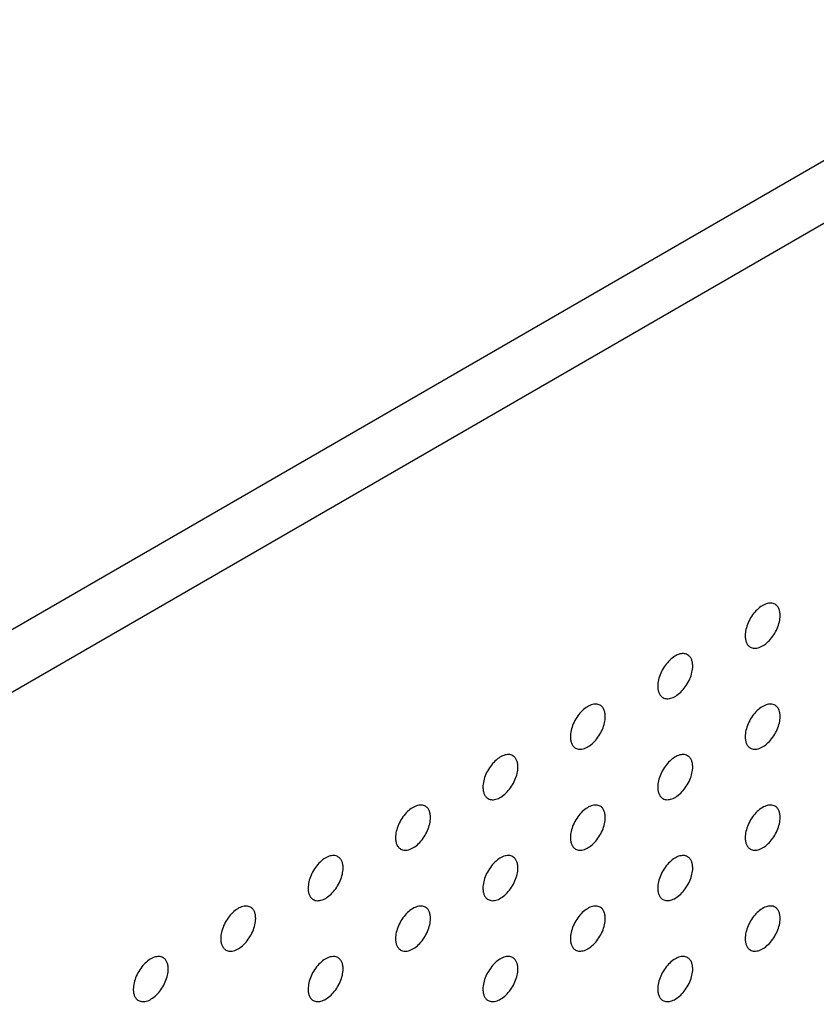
# Model space of a CAD drawing. Header units: inches. Extents: x 0 to 34, y 0 to 22.
# Tile 101 of 176: x 26.41 to 27.054, y 10.125 to 10.921. Entities that reach past the tile are written whole.
import ezdxf

# ---------------------------------------------------------------- set-up
doc = ezdxf.new("R2010")
doc.units = ezdxf.units.IN
doc.header["$LTSCALE"] = 1.87
doc.header["$MEASUREMENT"] = 0
doc.layers.add('02___PRT_ALL_AXES', color=7, linetype='CONTINUOUS')

msp = doc.modelspace()

# ---------------------------------------------------------------- linework, layer by layer
at = {"layer": '02___PRT_ALL_AXES', "color": 7, "linetype": 'CONTINUOUS'}
for p, q in [((32.07864, 13.70482), (24.6718, 9.4282)), ((32.12248, 13.67951), (24.71564, 9.40289))]:
    msp.add_line(p, q, dxfattribs=at)
for points, knots in [([(27.02057, 10.44858), (27.02008, 10.44887), (27.01899, 10.44932), (27.0172, 10.44958), (27.01527, 10.44944), (27.01247, 10.44869), (27.00889, 10.44674), (27.00494, 10.44324), (27.00144, 10.43877), (26.99869, 10.43368), (26.99692, 10.4284), (26.99643, 10.4248), (26.99643, 10.4231)], [0, 0, 0, 0, 0.042842, 0.087441, 0.135298, 0.187275, 0.304489, 0.438213, 0.582466, 0.729664, 0.871609, 1, 1, 1, 1]), ([(27.02471, 10.43943), (27.02471, 10.44044), (27.02455, 10.44236), (27.02378, 10.44501), (27.02247, 10.44717), (27.02123, 10.4482), (27.02057, 10.44858)], [0, 0, 0, 0, 0.288094, 0.548173, 0.782164, 1, 1, 1, 1]), ([(27.00057, 10.41394), (27.00106, 10.41366), (27.00215, 10.41321), (27.00394, 10.41294), (27.00587, 10.41309), (27.00867, 10.41383), (27.01225, 10.41579), (27.0162, 10.41929), (27.0197, 10.42376), (27.02245, 10.42885), (27.02423, 10.43413), (27.02471, 10.43772), (27.02471, 10.43943)], [0, 0, 0, 0, 0.042842, 0.087441, 0.135298, 0.187275, 0.304489, 0.438213, 0.582466, 0.729664, 0.871609, 1, 1, 1, 1]), ([(26.99643, 10.4231), (26.99643, 10.42209), (26.99659, 10.42017), (26.99737, 10.41752), (26.99867, 10.41536), (26.99991, 10.41432), (27.00057, 10.41394)], [0, 0, 0, 0, 0.288094, 0.548173, 0.782164, 1, 1, 1, 1]), ([(26.94986, 10.40776), (26.94937, 10.40804), (26.94828, 10.40849), (26.94649, 10.40876), (26.94456, 10.40861), (26.94176, 10.40787), (26.93818, 10.40591), (26.93423, 10.40241), (26.93073, 10.39794), (26.92798, 10.39285), (26.92621, 10.38757), (26.92572, 10.38398), (26.92572, 10.38227)], [0, 0, 0, 0, 0.042842, 0.087441, 0.135298, 0.187275, 0.304489, 0.438213, 0.582466, 0.729664, 0.871609, 1, 1, 1, 1]), ([(26.954, 10.3986), (26.954, 10.39961), (26.95384, 10.40153), (26.95307, 10.40418), (26.95176, 10.40634), (26.95052, 10.40737), (26.94986, 10.40776)], [0, 0, 0, 0, 0.288094, 0.548173, 0.782164, 1, 1, 1, 1]), ([(26.92986, 10.37312), (26.93035, 10.37283), (26.93144, 10.37238), (26.93323, 10.37212), (26.93516, 10.37226), (26.93796, 10.373), (26.94154, 10.37496), (26.94549, 10.37846), (26.94899, 10.38293), (26.95174, 10.38802), (26.95351, 10.3933), (26.954, 10.3969), (26.954, 10.3986)], [0, 0, 0, 0, 0.042842, 0.087441, 0.135298, 0.187275, 0.304489, 0.438213, 0.582466, 0.729664, 0.871609, 1, 1, 1, 1]), ([(26.92572, 10.38227), (26.92572, 10.38126), (26.92588, 10.37934), (26.92665, 10.37669), (26.92796, 10.37453), (26.9292, 10.3735), (26.92986, 10.37312)], [0, 0, 0, 0, 0.288094, 0.548173, 0.782164, 1, 1, 1, 1]), ([(26.87915, 10.36693), (26.87866, 10.36721), (26.87757, 10.36766), (26.87578, 10.36793), (26.87385, 10.36778), (26.87105, 10.36704), (26.86747, 10.36508), (26.86352, 10.36158), (26.86002, 10.35711), (26.85727, 10.35202), (26.85549, 10.34674), (26.85501, 10.34315), (26.85501, 10.34144)], [0, 0, 0, 0, 0.042842, 0.087441, 0.135298, 0.187275, 0.304489, 0.438213, 0.582466, 0.729664, 0.871609, 1, 1, 1, 1]), ([(26.88329, 10.35777), (26.88329, 10.35878), (26.88313, 10.3607), (26.88235, 10.36335), (26.88105, 10.36551), (26.87981, 10.36655), (26.87915, 10.36693)], [0, 0, 0, 0, 0.288094, 0.548173, 0.782164, 1, 1, 1, 1]), ([(27.02057, 10.36694), (27.02008, 10.36722), (27.01899, 10.36767), (27.0172, 10.36794), (27.01527, 10.36779), (27.01247, 10.36705), (27.00889, 10.36509), (27.00494, 10.36159), (27.00144, 10.35712), (26.99869, 10.35203), (26.99692, 10.34675), (26.99643, 10.34316), (26.99643, 10.34145)], [0, 0, 0, 0, 0.042842, 0.087441, 0.135298, 0.187275, 0.304489, 0.438213, 0.582466, 0.729664, 0.871609, 1, 1, 1, 1]), ([(27.02471, 10.35778), (27.02471, 10.35879), (27.02455, 10.36071), (27.02378, 10.36336), (27.02247, 10.36552), (27.02123, 10.36656), (27.02057, 10.36694)], [0, 0, 0, 0, 0.288094, 0.548173, 0.782164, 1, 1, 1, 1]), ([(26.85915, 10.33229), (26.85964, 10.332), (26.86073, 10.33155), (26.86252, 10.33129), (26.86445, 10.33144), (26.86725, 10.33218), (26.87083, 10.33413), (26.87478, 10.33764), (26.87828, 10.34211), (26.88103, 10.34719), (26.8828, 10.35248), (26.88329, 10.35607), (26.88329, 10.35777)], [0, 0, 0, 0, 0.042842, 0.087441, 0.135298, 0.187275, 0.304489, 0.438213, 0.582466, 0.729664, 0.871609, 1, 1, 1, 1]), ([(27.00057, 10.3323), (27.00106, 10.33201), (27.00215, 10.33156), (27.00394, 10.3313), (27.00587, 10.33144), (27.00867, 10.33219), (27.01225, 10.33414), (27.0162, 10.33764), (27.0197, 10.34211), (27.02245, 10.3472), (27.02423, 10.35248), (27.02471, 10.35608), (27.02471, 10.35778)], [0, 0, 0, 0, 0.042842, 0.087441, 0.135298, 0.187275, 0.304489, 0.438213, 0.582466, 0.729664, 0.871609, 1, 1, 1, 1]), ([(26.85501, 10.34144), (26.85501, 10.34044), (26.85517, 10.33851), (26.85594, 10.33587), (26.85725, 10.33371), (26.85849, 10.33267), (26.85915, 10.33229)], [0, 0, 0, 0, 0.288094, 0.548173, 0.782164, 1, 1, 1, 1]), ([(26.99643, 10.34145), (26.99643, 10.34044), (26.99659, 10.33852), (26.99737, 10.33587), (26.99867, 10.33371), (26.99991, 10.33268), (27.00057, 10.3323)], [0, 0, 0, 0, 0.288094, 0.548173, 0.782164, 1, 1, 1, 1]), ([(26.80844, 10.3261), (26.80795, 10.32638), (26.80686, 10.32684), (26.80507, 10.3271), (26.80314, 10.32695), (26.80034, 10.32621), (26.79676, 10.32426), (26.79281, 10.32075), (26.78931, 10.31628), (26.78656, 10.3112), (26.78478, 10.30591), (26.7843, 10.30232), (26.7843, 10.30062)], [0, 0, 0, 0, 0.042842, 0.087441, 0.135298, 0.187275, 0.304489, 0.438213, 0.582466, 0.729664, 0.871609, 1, 1, 1, 1]), ([(26.94986, 10.32611), (26.94937, 10.32639), (26.94828, 10.32685), (26.94649, 10.32711), (26.94456, 10.32696), (26.94176, 10.32622), (26.93818, 10.32426), (26.93423, 10.32076), (26.93073, 10.31629), (26.92798, 10.3112), (26.92621, 10.30592), (26.92572, 10.30233), (26.92572, 10.30062)], [0, 0, 0, 0, 0.042842, 0.087441, 0.135298, 0.187275, 0.304489, 0.438213, 0.582466, 0.729664, 0.871609, 1, 1, 1, 1]), ([(26.81258, 10.31695), (26.81258, 10.31795), (26.81242, 10.31988), (26.81164, 10.32252), (26.81034, 10.32468), (26.8091, 10.32572), (26.80844, 10.3261)], [0, 0, 0, 0, 0.288094, 0.548173, 0.782164, 1, 1, 1, 1]), ([(26.954, 10.31695), (26.954, 10.31796), (26.95384, 10.31988), (26.95307, 10.32253), (26.95176, 10.32469), (26.95052, 10.32573), (26.94986, 10.32611)], [0, 0, 0, 0, 0.288094, 0.548173, 0.782164, 1, 1, 1, 1]), ([(26.78844, 10.29146), (26.78893, 10.29118), (26.79002, 10.29072), (26.79181, 10.29046), (26.79374, 10.29061), (26.79654, 10.29135), (26.80012, 10.2933), (26.80407, 10.29681), (26.80756, 10.30128), (26.81032, 10.30636), (26.81209, 10.31165), (26.81258, 10.31524), (26.81258, 10.31695)], [0, 0, 0, 0, 0.042842, 0.087441, 0.135298, 0.187275, 0.304489, 0.438213, 0.582466, 0.729664, 0.871609, 1, 1, 1, 1]), ([(26.92986, 10.29147), (26.93035, 10.29118), (26.93144, 10.29073), (26.93323, 10.29047), (26.93516, 10.29062), (26.93796, 10.29136), (26.94154, 10.29331), (26.94549, 10.29682), (26.94899, 10.30129), (26.95174, 10.30637), (26.95351, 10.31166), (26.954, 10.31525), (26.954, 10.31695)], [0, 0, 0, 0, 0.042842, 0.087441, 0.135298, 0.187275, 0.304489, 0.438213, 0.582466, 0.729664, 0.871609, 1, 1, 1, 1]), ([(26.7843, 10.30062), (26.7843, 10.29961), (26.78446, 10.29769), (26.78523, 10.29504), (26.78654, 10.29288), (26.78778, 10.29184), (26.78844, 10.29146)], [0, 0, 0, 0, 0.288094, 0.548173, 0.782164, 1, 1, 1, 1]), ([(26.92572, 10.30062), (26.92572, 10.29962), (26.92588, 10.29769), (26.92665, 10.29505), (26.92796, 10.29289), (26.9292, 10.29185), (26.92986, 10.29147)], [0, 0, 0, 0, 0.288094, 0.548173, 0.782164, 1, 1, 1, 1]), ([(26.73773, 10.28527), (26.73724, 10.28556), (26.73615, 10.28601), (26.73436, 10.28627), (26.73243, 10.28613), (26.72963, 10.28538), (26.72605, 10.28343), (26.7221, 10.27993), (26.7186, 10.27546), (26.71584, 10.27037), (26.71407, 10.26509), (26.71359, 10.26149), (26.71359, 10.25979)], [0, 0, 0, 0, 0.042842, 0.087441, 0.135298, 0.187275, 0.304489, 0.438213, 0.582466, 0.729664, 0.871609, 1, 1, 1, 1]), ([(26.74187, 10.27612), (26.74187, 10.27713), (26.74171, 10.27905), (26.74093, 10.2817), (26.73963, 10.28386), (26.73839, 10.28489), (26.73773, 10.28527)], [0, 0, 0, 0, 0.288094, 0.548173, 0.782164, 1, 1, 1, 1]), ([(26.87915, 10.28528), (26.87866, 10.28557), (26.87757, 10.28602), (26.87578, 10.28628), (26.87385, 10.28613), (26.87105, 10.28539), (26.86747, 10.28344), (26.86352, 10.27993), (26.86002, 10.27546), (26.85727, 10.27038), (26.85549, 10.26509), (26.85501, 10.2615), (26.85501, 10.2598)], [0, 0, 0, 0, 0.042842, 0.087441, 0.135298, 0.187275, 0.304489, 0.438213, 0.582466, 0.729664, 0.871609, 1, 1, 1, 1]), ([(26.88329, 10.27613), (26.88329, 10.27713), (26.88313, 10.27906), (26.88235, 10.2817), (26.88105, 10.28386), (26.87981, 10.2849), (26.87915, 10.28528)], [0, 0, 0, 0, 0.288094, 0.548173, 0.782164, 1, 1, 1, 1]), ([(27.02057, 10.28529), (27.02008, 10.28557), (27.01899, 10.28603), (27.0172, 10.28629), (27.01527, 10.28614), (27.01247, 10.2854), (27.00889, 10.28345), (27.00494, 10.27994), (27.00144, 10.27547), (26.99869, 10.27039), (26.99692, 10.2651), (26.99643, 10.26151), (26.99643, 10.2598)], [0, 0, 0, 0, 0.042842, 0.087441, 0.135298, 0.187275, 0.304489, 0.438213, 0.582466, 0.729664, 0.871609, 1, 1, 1, 1]), ([(27.02471, 10.27613), (27.02471, 10.27714), (27.02455, 10.27907), (27.02378, 10.28171), (27.02247, 10.28387), (27.02123, 10.28491), (27.02057, 10.28529)], [0, 0, 0, 0, 0.288094, 0.548173, 0.782164, 1, 1, 1, 1]), ([(26.71773, 10.25063), (26.71822, 10.25035), (26.71931, 10.2499), (26.7211, 10.24963), (26.72303, 10.24978), (26.72583, 10.25052), (26.72941, 10.25248), (26.73336, 10.25598), (26.73685, 10.26045), (26.73961, 10.26554), (26.74138, 10.27082), (26.74187, 10.27441), (26.74187, 10.27612)], [0, 0, 0, 0, 0.042842, 0.087441, 0.135298, 0.187275, 0.304489, 0.438213, 0.582466, 0.729664, 0.871609, 1, 1, 1, 1]), ([(26.85915, 10.25064), (26.85964, 10.25036), (26.86073, 10.2499), (26.86252, 10.24964), (26.86445, 10.24979), (26.86725, 10.25053), (26.87083, 10.25249), (26.87478, 10.25599), (26.87828, 10.26046), (26.88103, 10.26555), (26.8828, 10.27083), (26.88329, 10.27442), (26.88329, 10.27613)], [0, 0, 0, 0, 0.042842, 0.087441, 0.135298, 0.187275, 0.304489, 0.438213, 0.582466, 0.729664, 0.871609, 1, 1, 1, 1]), ([(27.00057, 10.25065), (27.00106, 10.25037), (27.00215, 10.24991), (27.00394, 10.24965), (27.00587, 10.2498), (27.00867, 10.25054), (27.01225, 10.25249), (27.0162, 10.256), (27.0197, 10.26047), (27.02245, 10.26555), (27.02423, 10.27084), (27.02471, 10.27443), (27.02471, 10.27613)], [0, 0, 0, 0, 0.042842, 0.087441, 0.135298, 0.187275, 0.304489, 0.438213, 0.582466, 0.729664, 0.871609, 1, 1, 1, 1]), ([(26.71359, 10.25979), (26.71359, 10.25878), (26.71375, 10.25686), (26.71452, 10.25421), (26.71583, 10.25205), (26.71707, 10.25101), (26.71773, 10.25063)], [0, 0, 0, 0, 0.288094, 0.548173, 0.782164, 1, 1, 1, 1]), ([(26.85501, 10.2598), (26.85501, 10.25879), (26.85517, 10.25687), (26.85594, 10.25422), (26.85725, 10.25206), (26.85849, 10.25102), (26.85915, 10.25064)], [0, 0, 0, 0, 0.288094, 0.548173, 0.782164, 1, 1, 1, 1]), ([(26.99643, 10.2598), (26.99643, 10.2588), (26.99659, 10.25687), (26.99737, 10.25423), (26.99867, 10.25207), (26.99991, 10.25103), (27.00057, 10.25065)], [0, 0, 0, 0, 0.288094, 0.548173, 0.782164, 1, 1, 1, 1]), ([(26.66702, 10.24445), (26.66652, 10.24473), (26.66544, 10.24518), (26.66364, 10.24545), (26.66172, 10.2453), (26.65892, 10.24456), (26.65534, 10.2426), (26.65139, 10.2391), (26.64789, 10.23463), (26.64513, 10.22954), (26.64336, 10.22426), (26.64288, 10.22067), (26.64288, 10.21896)], [0, 0, 0, 0, 0.042842, 0.087441, 0.135298, 0.187275, 0.304489, 0.438213, 0.582466, 0.729664, 0.871609, 1, 1, 1, 1]), ([(26.67116, 10.23529), (26.67116, 10.2363), (26.671, 10.23822), (26.67022, 10.24087), (26.66892, 10.24303), (26.66768, 10.24406), (26.66702, 10.24445)], [0, 0, 0, 0, 0.288094, 0.548173, 0.782164, 1, 1, 1, 1]), ([(26.80844, 10.24445), (26.80795, 10.24474), (26.80686, 10.24519), (26.80507, 10.24545), (26.80314, 10.24531), (26.80034, 10.24456), (26.79676, 10.24261), (26.79281, 10.23911), (26.78931, 10.23464), (26.78656, 10.22955), (26.78478, 10.22427), (26.7843, 10.22067), (26.7843, 10.21897)], [0, 0, 0, 0, 0.042842, 0.087441, 0.135298, 0.187275, 0.304489, 0.438213, 0.582466, 0.729664, 0.871609, 1, 1, 1, 1]), ([(26.81258, 10.2353), (26.81258, 10.23631), (26.81242, 10.23823), (26.81164, 10.24088), (26.81034, 10.24304), (26.8091, 10.24407), (26.80844, 10.24445)], [0, 0, 0, 0, 0.288094, 0.548173, 0.782164, 1, 1, 1, 1]), ([(26.94986, 10.24446), (26.94937, 10.24475), (26.94828, 10.2452), (26.94649, 10.24546), (26.94456, 10.24531), (26.94176, 10.24457), (26.93818, 10.24262), (26.93423, 10.23912), (26.93073, 10.23464), (26.92798, 10.22956), (26.92621, 10.22428), (26.92572, 10.22068), (26.92572, 10.21898)], [0, 0, 0, 0, 0.042842, 0.087441, 0.135298, 0.187275, 0.304489, 0.438213, 0.582466, 0.729664, 0.871609, 1, 1, 1, 1]), ([(26.954, 10.23531), (26.954, 10.23631), (26.95384, 10.23824), (26.95307, 10.24088), (26.95176, 10.24304), (26.95052, 10.24408), (26.94986, 10.24446)], [0, 0, 0, 0, 0.288094, 0.548173, 0.782164, 1, 1, 1, 1]), ([(26.64702, 10.20981), (26.64751, 10.20952), (26.6486, 10.20907), (26.65039, 10.20881), (26.65232, 10.20895), (26.65512, 10.2097), (26.6587, 10.21165), (26.66265, 10.21515), (26.66614, 10.21962), (26.6689, 10.22471), (26.67067, 10.22999), (26.67116, 10.23359), (26.67116, 10.23529)], [0, 0, 0, 0, 0.042842, 0.087441, 0.135298, 0.187275, 0.304489, 0.438213, 0.582466, 0.729664, 0.871609, 1, 1, 1, 1]), ([(26.78844, 10.20981), (26.78893, 10.20953), (26.79002, 10.20908), (26.79181, 10.20881), (26.79374, 10.20896), (26.79654, 10.2097), (26.80012, 10.21166), (26.80407, 10.21516), (26.80756, 10.21963), (26.81032, 10.22472), (26.81209, 10.23), (26.81258, 10.23359), (26.81258, 10.2353)], [0, 0, 0, 0, 0.042842, 0.087441, 0.135298, 0.187275, 0.304489, 0.438213, 0.582466, 0.729664, 0.871609, 1, 1, 1, 1]), ([(26.92986, 10.20982), (26.93035, 10.20954), (26.93144, 10.20909), (26.93323, 10.20882), (26.93516, 10.20897), (26.93796, 10.20971), (26.94154, 10.21167), (26.94549, 10.21517), (26.94899, 10.21964), (26.95174, 10.22473), (26.95351, 10.23001), (26.954, 10.2336), (26.954, 10.23531)], [0, 0, 0, 0, 0.042842, 0.087441, 0.135298, 0.187275, 0.304489, 0.438213, 0.582466, 0.729664, 0.871609, 1, 1, 1, 1]), ([(26.64288, 10.21896), (26.64288, 10.21795), (26.64303, 10.21603), (26.64381, 10.21338), (26.64512, 10.21122), (26.64636, 10.21019), (26.64702, 10.20981)], [0, 0, 0, 0, 0.288094, 0.548173, 0.782164, 1, 1, 1, 1]), ([(26.7843, 10.21897), (26.7843, 10.21796), (26.78446, 10.21604), (26.78523, 10.21339), (26.78654, 10.21123), (26.78778, 10.2102), (26.78844, 10.20981)], [0, 0, 0, 0, 0.288094, 0.548173, 0.782164, 1, 1, 1, 1]), ([(26.92572, 10.21898), (26.92572, 10.21797), (26.92588, 10.21605), (26.92665, 10.2134), (26.92796, 10.21124), (26.9292, 10.2102), (26.92986, 10.20982)], [0, 0, 0, 0, 0.288094, 0.548173, 0.782164, 1, 1, 1, 1]), ([(26.59631, 10.20362), (26.59581, 10.2039), (26.59473, 10.20435), (26.59293, 10.20462), (26.59101, 10.20447), (26.58821, 10.20373), (26.58463, 10.20177), (26.58068, 10.19827), (26.57718, 10.1938), (26.57442, 10.18871), (26.57265, 10.18343), (26.57216, 10.17984), (26.57216, 10.17813)], [0, 0, 0, 0, 0.042842, 0.087441, 0.135298, 0.187275, 0.304489, 0.438213, 0.582466, 0.729664, 0.871609, 1, 1, 1, 1]), ([(26.60045, 10.19446), (26.60045, 10.19547), (26.60029, 10.19739), (26.59951, 10.20004), (26.59821, 10.2022), (26.59697, 10.20324), (26.59631, 10.20362)], [0, 0, 0, 0, 0.288094, 0.548173, 0.782164, 1, 1, 1, 1]), ([(26.73773, 10.20363), (26.73724, 10.20391), (26.73615, 10.20436), (26.73436, 10.20463), (26.73243, 10.20448), (26.72963, 10.20374), (26.72605, 10.20178), (26.7221, 10.19828), (26.7186, 10.19381), (26.71584, 10.18872), (26.71407, 10.18344), (26.71359, 10.17985), (26.71359, 10.17814)], [0, 0, 0, 0, 0.042842, 0.087441, 0.135298, 0.187275, 0.304489, 0.438213, 0.582466, 0.729664, 0.871609, 1, 1, 1, 1]), ([(26.74187, 10.19447), (26.74187, 10.19548), (26.74171, 10.1974), (26.74093, 10.20005), (26.73963, 10.20221), (26.73839, 10.20325), (26.73773, 10.20363)], [0, 0, 0, 0, 0.288094, 0.548173, 0.782164, 1, 1, 1, 1]), ([(26.87915, 10.20363), (26.87866, 10.20392), (26.87757, 10.20437), (26.87578, 10.20463), (26.87385, 10.20449), (26.87105, 10.20375), (26.86747, 10.20179), (26.86352, 10.19829), (26.86002, 10.19382), (26.85727, 10.18873), (26.85549, 10.18345), (26.85501, 10.17985), (26.85501, 10.17815)], [0, 0, 0, 0, 0.042842, 0.087441, 0.135298, 0.187275, 0.304489, 0.438213, 0.582466, 0.729664, 0.871609, 1, 1, 1, 1]), ([(26.88329, 10.19448), (26.88329, 10.19549), (26.88313, 10.19741), (26.88235, 10.20006), (26.88105, 10.20222), (26.87981, 10.20325), (26.87915, 10.20363)], [0, 0, 0, 0, 0.288094, 0.548173, 0.782164, 1, 1, 1, 1]), ([(27.02057, 10.20364), (27.02008, 10.20393), (27.01899, 10.20438), (27.0172, 10.20464), (27.01527, 10.2045), (27.01247, 10.20375), (27.00889, 10.2018), (27.00494, 10.1983), (27.00144, 10.19382), (26.99869, 10.18874), (26.99692, 10.18346), (26.99643, 10.17986), (26.99643, 10.17816)], [0, 0, 0, 0, 0.042842, 0.087441, 0.135298, 0.187275, 0.304489, 0.438213, 0.582466, 0.729664, 0.871609, 1, 1, 1, 1]), ([(27.02471, 10.19449), (27.02471, 10.1955), (27.02455, 10.19742), (27.02378, 10.20006), (27.02247, 10.20222), (27.02123, 10.20326), (27.02057, 10.20364)], [0, 0, 0, 0, 0.288094, 0.548173, 0.782164, 1, 1, 1, 1]), ([(26.57631, 10.16898), (26.5768, 10.16869), (26.57789, 10.16824), (26.57968, 10.16798), (26.58161, 10.16813), (26.5844, 10.16887), (26.58799, 10.17082), (26.59194, 10.17433), (26.59543, 10.1788), (26.59819, 10.18388), (26.59996, 10.18917), (26.60045, 10.19276), (26.60045, 10.19446)], [0, 0, 0, 0, 0.042842, 0.087441, 0.135298, 0.187275, 0.304489, 0.438213, 0.582466, 0.729664, 0.871609, 1, 1, 1, 1]), ([(26.71773, 10.16899), (26.71822, 10.1687), (26.71931, 10.16825), (26.7211, 10.16799), (26.72303, 10.16813), (26.72583, 10.16888), (26.72941, 10.17083), (26.73336, 10.17433), (26.73685, 10.1788), (26.73961, 10.18389), (26.74138, 10.18917), (26.74187, 10.19277), (26.74187, 10.19447)], [0, 0, 0, 0, 0.042842, 0.087441, 0.135298, 0.187275, 0.304489, 0.438213, 0.582466, 0.729664, 0.871609, 1, 1, 1, 1]), ([(26.85915, 10.16899), (26.85964, 10.16871), (26.86073, 10.16826), (26.86252, 10.16799), (26.86445, 10.16814), (26.86725, 10.16888), (26.87083, 10.17084), (26.87478, 10.17434), (26.87828, 10.17881), (26.88103, 10.1839), (26.8828, 10.18918), (26.88329, 10.19277), (26.88329, 10.19448)], [0, 0, 0, 0, 0.042842, 0.087441, 0.135298, 0.187275, 0.304489, 0.438213, 0.582466, 0.729664, 0.871609, 1, 1, 1, 1]), ([(27.00057, 10.169), (27.00106, 10.16872), (27.00215, 10.16827), (27.00394, 10.168), (27.00587, 10.16815), (27.00867, 10.16889), (27.01225, 10.17085), (27.0162, 10.17435), (27.0197, 10.17882), (27.02245, 10.18391), (27.02423, 10.18919), (27.02471, 10.19278), (27.02471, 10.19449)], [0, 0, 0, 0, 0.042842, 0.087441, 0.135298, 0.187275, 0.304489, 0.438213, 0.582466, 0.729664, 0.871609, 1, 1, 1, 1]), ([(26.57216, 10.17813), (26.57216, 10.17713), (26.57232, 10.1752), (26.5731, 10.17256), (26.57441, 10.1704), (26.57565, 10.16936), (26.57631, 10.16898)], [0, 0, 0, 0, 0.288094, 0.548173, 0.782164, 1, 1, 1, 1]), ([(26.71359, 10.17814), (26.71359, 10.17713), (26.71375, 10.17521), (26.71452, 10.17256), (26.71583, 10.1704), (26.71707, 10.16937), (26.71773, 10.16899)], [0, 0, 0, 0, 0.288094, 0.548173, 0.782164, 1, 1, 1, 1]), ([(26.85501, 10.17815), (26.85501, 10.17714), (26.85517, 10.17522), (26.85594, 10.17257), (26.85725, 10.17041), (26.85849, 10.16938), (26.85915, 10.16899)], [0, 0, 0, 0, 0.288094, 0.548173, 0.782164, 1, 1, 1, 1]), ([(26.99643, 10.17816), (26.99643, 10.17715), (26.99659, 10.17523), (26.99737, 10.17258), (26.99867, 10.17042), (26.99991, 10.16938), (27.00057, 10.169)], [0, 0, 0, 0, 0.288094, 0.548173, 0.782164, 1, 1, 1, 1]), ([(26.5256, 10.16279), (26.5251, 10.16307), (26.52402, 10.16353), (26.52222, 10.16379), (26.5203, 10.16364), (26.5175, 10.1629), (26.51392, 10.16095), (26.50997, 10.15744), (26.50647, 10.15297), (26.50371, 10.14789), (26.50194, 10.1426), (26.50145, 10.13901), (26.50145, 10.13731)], [0, 0, 0, 0, 0.042842, 0.087441, 0.135298, 0.187275, 0.304489, 0.438213, 0.582466, 0.729664, 0.871609, 1, 1, 1, 1]), ([(26.52974, 10.15364), (26.52974, 10.15464), (26.52958, 10.15657), (26.5288, 10.15921), (26.5275, 10.16137), (26.52626, 10.16241), (26.5256, 10.16279)], [0, 0, 0, 0, 0.288094, 0.548173, 0.782164, 1, 1, 1, 1]), ([(26.66702, 10.1628), (26.66652, 10.16308), (26.66544, 10.16354), (26.66364, 10.1638), (26.66172, 10.16365), (26.65892, 10.16291), (26.65534, 10.16096), (26.65139, 10.15745), (26.64789, 10.15298), (26.64513, 10.1479), (26.64336, 10.14261), (26.64288, 10.13902), (26.64288, 10.13731)], [0, 0, 0, 0, 0.042842, 0.087441, 0.135298, 0.187275, 0.304489, 0.438213, 0.582466, 0.729664, 0.871609, 1, 1, 1, 1]), ([(26.67116, 10.15364), (26.67116, 10.15465), (26.671, 10.15657), (26.67022, 10.15922), (26.66892, 10.16138), (26.66768, 10.16242), (26.66702, 10.1628)], [0, 0, 0, 0, 0.288094, 0.548173, 0.782164, 1, 1, 1, 1]), ([(26.80844, 10.16281), (26.80795, 10.16309), (26.80686, 10.16354), (26.80507, 10.16381), (26.80314, 10.16366), (26.80034, 10.16292), (26.79676, 10.16096), (26.79281, 10.15746), (26.78931, 10.15299), (26.78656, 10.1479), (26.78478, 10.14262), (26.7843, 10.13903), (26.7843, 10.13732)], [0, 0, 0, 0, 0.042842, 0.087441, 0.135298, 0.187275, 0.304489, 0.438213, 0.582466, 0.729664, 0.871609, 1, 1, 1, 1]), ([(26.81258, 10.15365), (26.81258, 10.15466), (26.81242, 10.15658), (26.81164, 10.15923), (26.81034, 10.16139), (26.8091, 10.16243), (26.80844, 10.16281)], [0, 0, 0, 0, 0.288094, 0.548173, 0.782164, 1, 1, 1, 1]), ([(26.94986, 10.16281), (26.94937, 10.1631), (26.94828, 10.16355), (26.94649, 10.16381), (26.94456, 10.16367), (26.94176, 10.16293), (26.93818, 10.16097), (26.93423, 10.15747), (26.93073, 10.153), (26.92798, 10.14791), (26.92621, 10.14263), (26.92572, 10.13903), (26.92572, 10.13733)], [0, 0, 0, 0, 0.042842, 0.087441, 0.135298, 0.187275, 0.304489, 0.438213, 0.582466, 0.729664, 0.871609, 1, 1, 1, 1]), ([(26.954, 10.15366), (26.954, 10.15467), (26.95384, 10.15659), (26.95307, 10.15924), (26.95176, 10.1614), (26.95052, 10.16243), (26.94986, 10.16281)], [0, 0, 0, 0, 0.288094, 0.548173, 0.782164, 1, 1, 1, 1]), ([(26.5056, 10.12815), (26.50609, 10.12787), (26.50717, 10.12741), (26.50897, 10.12715), (26.51089, 10.1273), (26.51369, 10.12804), (26.51727, 10.13), (26.52123, 10.1335), (26.52472, 10.13797), (26.52748, 10.14306), (26.52925, 10.14834), (26.52974, 10.15193), (26.52974, 10.15364)], [0, 0, 0, 0, 0.042842, 0.087441, 0.135298, 0.187275, 0.304489, 0.438213, 0.582466, 0.729664, 0.871609, 1, 1, 1, 1]), ([(26.64702, 10.12816), (26.64751, 10.12788), (26.6486, 10.12742), (26.65039, 10.12716), (26.65232, 10.12731), (26.65512, 10.12805), (26.6587, 10.13), (26.66265, 10.13351), (26.66614, 10.13798), (26.6689, 10.14306), (26.67067, 10.14835), (26.67116, 10.15194), (26.67116, 10.15364)], [0, 0, 0, 0, 0.042842, 0.087441, 0.135298, 0.187275, 0.304489, 0.438213, 0.582466, 0.729664, 0.871609, 1, 1, 1, 1]), ([(26.78844, 10.12817), (26.78893, 10.12788), (26.79002, 10.12743), (26.79181, 10.12717), (26.79374, 10.12731), (26.79654, 10.12806), (26.80012, 10.13001), (26.80407, 10.13351), (26.80756, 10.13798), (26.81032, 10.14307), (26.81209, 10.14835), (26.81258, 10.15195), (26.81258, 10.15365)], [0, 0, 0, 0, 0.042842, 0.087441, 0.135298, 0.187275, 0.304489, 0.438213, 0.582466, 0.729664, 0.871609, 1, 1, 1, 1]), ([(26.92986, 10.12818), (26.93035, 10.12789), (26.93144, 10.12744), (26.93323, 10.12717), (26.93516, 10.12732), (26.93796, 10.12806), (26.94154, 10.13002), (26.94549, 10.13352), (26.94899, 10.13799), (26.95174, 10.14308), (26.95351, 10.14836), (26.954, 10.15195), (26.954, 10.15366)], [0, 0, 0, 0, 0.042842, 0.087441, 0.135298, 0.187275, 0.304489, 0.438213, 0.582466, 0.729664, 0.871609, 1, 1, 1, 1]), ([(26.50145, 10.13731), (26.50145, 10.1363), (26.50161, 10.13438), (26.50239, 10.13173), (26.5037, 10.12957), (26.50494, 10.12853), (26.5056, 10.12815)], [0, 0, 0, 0, 0.288094, 0.548173, 0.782164, 1, 1, 1, 1]), ([(26.64288, 10.13731), (26.64288, 10.13631), (26.64303, 10.13438), (26.64381, 10.13174), (26.64512, 10.12958), (26.64636, 10.12854), (26.64702, 10.12816)], [0, 0, 0, 0, 0.288094, 0.548173, 0.782164, 1, 1, 1, 1]), ([(26.7843, 10.13732), (26.7843, 10.13631), (26.78446, 10.13439), (26.78523, 10.13174), (26.78654, 10.12958), (26.78778, 10.12855), (26.78844, 10.12817)], [0, 0, 0, 0, 0.288094, 0.548173, 0.782164, 1, 1, 1, 1]), ([(26.92572, 10.13733), (26.92572, 10.13632), (26.92588, 10.1344), (26.92665, 10.13175), (26.92796, 10.12959), (26.9292, 10.12856), (26.92986, 10.12818)], [0, 0, 0, 0, 0.288094, 0.548173, 0.782164, 1, 1, 1, 1])]:
    msp.add_open_spline(points, degree=3, knots=knots, dxfattribs=at)

doc.saveas('drawing.dxf')
